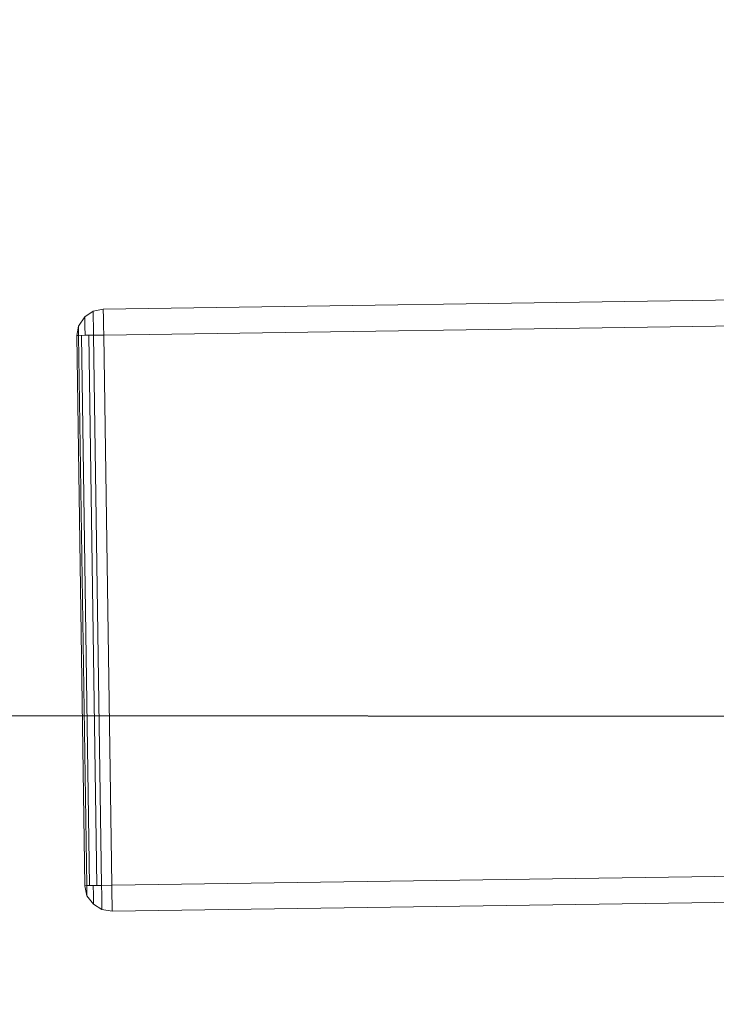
# Model space of a CAD drawing. Extents: x 147111805 to 147230536, y 410950310 to 411028142.
# Tile 190 of 256: x 147185791 to 147185950, y 410984002 to 410984225. Entities that reach past the tile are written whole.
import ezdxf

# ---------------------------------------------------------------- set-up
doc = ezdxf.new("R2010")
doc.units = 0
doc.header["$LTSCALE"] = 100
doc.layers.add('T--A9041--_VERHARDINGEN_Tegels', color=9, linetype='Continuous', transparency=0.3)
doc.layers.add('T--L9071--_TERREINMEUBILAIR_Stoelen', color=1, linetype='Continuous')

# ---------------------------------------------------------------- blocks, each defined once
blk = doc.blocks.new('Picknicktafel 180x160cm')
at = {"layer": 'T--L9071--_TERREINMEUBILAIR_Stoelen', "lineweight": 0}
for p, q in [((3.79969508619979, 293.8430866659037), (1.899847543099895, 292.5765216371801)), ((1.899847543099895, 292.5765216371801), (3.79969508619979, 293.8430866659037)), ((6.121730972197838, 294.2652750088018), (3.79969508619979, 293.8430866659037)), ((3.79969508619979, 293.8430866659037), (6.121730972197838, 294.2652750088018)), ((3.79969508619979, 293.4208983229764), (3.79969508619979, 293.8430866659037)), ((3.79969508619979, 293.8430866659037), (3.79969508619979, 293.4208983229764)), ((3.79969508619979, 292.1543332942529), (3.79969508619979, 293.4208983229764)), ((3.79969508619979, 293.4208983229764), (3.79969508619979, 292.1543332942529)), ((6.121730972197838, 293.8430866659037), (6.121730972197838, 294.2652750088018)), ((1794.089363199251, 294.2652750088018), (6.121730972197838, 294.2652750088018)), ((6.121730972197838, 294.2652750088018), (6.121730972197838, 293.8430866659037)), ((6.121730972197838, 294.2652750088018), (1794.089363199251, 294.2652750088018)), ((1794.089363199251, 294.2652750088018), (6.121730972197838, 294.2652750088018)), ((1794.089363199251, 294.2652750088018), (6.121730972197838, 294.2652750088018)), ((6.121730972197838, 292.5765216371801), (6.121730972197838, 293.8430866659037)), ((6.121730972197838, 293.8430866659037), (6.121730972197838, 292.5765216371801)), ((1.899847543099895, 292.5765216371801), (0.4221883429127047, 290.465579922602)), ((0.4221883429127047, 290.465579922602), (1.899847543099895, 292.5765216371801)), ((1.899847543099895, 291.9432391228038), (1.899847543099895, 292.5765216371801)), ((1.899847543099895, 292.5765216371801), (1.899847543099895, 291.9432391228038)), ((1.899847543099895, 290.465579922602), (1.899847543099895, 291.9432391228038)), ((1.899847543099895, 291.9432391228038), (1.899847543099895, 290.465579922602)), ((3.79969508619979, 290.465579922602), (3.79969508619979, 292.1543332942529)), ((3.79969508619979, 292.1543332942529), (3.79969508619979, 290.465579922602)), ((6.121730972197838, 290.465579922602), (6.121730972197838, 292.5765216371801)), ((6.121730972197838, 292.5765216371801), (6.121730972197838, 290.465579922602)), ((0.4221883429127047, 290.465579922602), (0, 288.3546382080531)), ((0, 288.3546382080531), (0.4221883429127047, 290.465579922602)), ((0.4221883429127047, 290.254485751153), (0.4221883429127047, 290.465579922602)), ((0.4221883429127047, 290.465579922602), (0.4221883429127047, 290.254485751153)), ((0.4221883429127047, 289.4101090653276), (0.4221883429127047, 290.254485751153)), ((0.4221883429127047, 290.254485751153), (0.4221883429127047, 289.4101090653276)), ((0.4221883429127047, 288.3546382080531), (0.4221883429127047, 289.4101090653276)), ((0.4221883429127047, 289.4101090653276), (0.4221883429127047, 288.3546382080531)), ((1.899847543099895, 288.3546382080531), (1.899847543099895, 290.465579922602)), ((1.899847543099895, 290.465579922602), (1.899847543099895, 288.3546382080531)), ((3.79969508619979, 288.3546382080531), (3.79969508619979, 290.465579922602)), ((3.79969508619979, 290.465579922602), (3.79969508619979, 288.3546382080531)), ((6.121730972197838, 288.3546382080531), (6.121730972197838, 290.465579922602)), ((6.121730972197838, 290.465579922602), (6.121730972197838, 288.3546382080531)), ((0, 288.3546382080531), (0.4221883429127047, 288.3546382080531)), ((0.4221883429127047, 288.3546382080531), (0, 288.3546382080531)), ((0, 163.1757945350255), (0, 288.3546382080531)), ((0, 288.3546382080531), (0, 163.1757945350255)), ((0, 163.1757945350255), (0, 288.3546382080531)), ((0.4221883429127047, 288.3546382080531), (1.899847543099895, 288.3546382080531)), ((1.899847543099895, 288.3546382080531), (0.4221883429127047, 288.3546382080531)), ((0.4221883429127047, 288.3546382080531), (0.4221883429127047, 163.1757945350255)), ((1.055470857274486, 163.1757945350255), (1.055470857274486, 288.3546382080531)), ((1.899847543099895, 288.3546382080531), (3.79969508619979, 288.3546382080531)), ((3.79969508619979, 288.3546382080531), (1.899847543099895, 288.3546382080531)), ((2.744224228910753, 288.3546382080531), (2.744224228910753, 163.1757945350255)), ((3.79969508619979, 288.3546382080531), (6.121730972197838, 288.3546382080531)), ((6.121730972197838, 288.3546382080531), (3.79969508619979, 288.3546382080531)), ((3.79969508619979, 163.1757945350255), (3.79969508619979, 288.3546382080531)), ((6.121730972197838, 288.3546382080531), (1794.089363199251, 288.3546382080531)), ((6.121730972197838, 163.1757945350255), (6.121730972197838, 288.3546382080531)), ((6.121730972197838, 288.3546382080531), (6.121730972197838, 163.1757945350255)), ((1794.089363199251, 288.3546382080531), (6.121730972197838, 288.3546382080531)), ((1794.089363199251, 288.3546382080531), (6.121730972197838, 288.3546382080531)), ((1794.089363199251, 288.3546382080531), (6.121730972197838, 288.3546382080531)), ((0.4221883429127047, 163.1757945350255), (0, 163.1757945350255)), ((0, 163.1757945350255), (0.4221883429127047, 163.1757945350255)), ((0.4221883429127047, 160.8537586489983), (0, 163.1757945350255)), ((0, 163.1757945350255), (0.4221883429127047, 160.8537586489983)), ((0, 163.1757945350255), (0, 163.1757945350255)), ((1.899847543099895, 163.1757945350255), (0.4221883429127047, 163.1757945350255)), ((0.4221883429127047, 163.1757945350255), (1.899847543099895, 163.1757945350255)), ((0.4221883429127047, 162.120323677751), (0.4221883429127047, 163.1757945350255)), ((0.4221883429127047, 163.1757945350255), (0.4221883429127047, 162.120323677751)), ((0.4221883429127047, 161.2759469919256), (0.4221883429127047, 162.120323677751)), ((0.4221883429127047, 162.120323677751), (0.4221883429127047, 161.2759469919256)), ((0.4221883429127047, 160.8537586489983), (0.4221883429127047, 161.2759469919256)), ((0.4221883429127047, 161.2759469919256), (0.4221883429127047, 160.8537586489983)), ((3.79969508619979, 163.1757945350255), (1.899847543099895, 163.1757945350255)), ((1.899847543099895, 163.1757945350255), (3.79969508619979, 163.1757945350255)), ((1.899847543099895, 161.0648528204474), (1.899847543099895, 163.1757945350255)), ((1.899847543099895, 163.1757945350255), (1.899847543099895, 161.0648528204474)), ((6.121730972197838, 163.1757945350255), (3.79969508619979, 163.1757945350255)), ((3.79969508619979, 163.1757945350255), (6.121730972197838, 163.1757945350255)), ((3.79969508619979, 161.0648528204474), (3.79969508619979, 163.1757945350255)), ((3.79969508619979, 163.1757945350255), (3.79969508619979, 161.0648528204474)), ((1794.089363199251, 163.1757945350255), (6.121730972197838, 163.1757945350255)), ((6.121730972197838, 160.8537586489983), (6.121730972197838, 163.1757945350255)), ((6.121730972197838, 163.1757945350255), (6.121730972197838, 160.8537586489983)), ((6.121730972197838, 163.1757945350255), (1794.089363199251, 163.1757945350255)), ((1794.089363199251, 163.1757945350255), (6.121730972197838, 163.1757945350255)), ((1794.089363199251, 163.1757945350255), (6.121730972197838, 163.1757945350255)), ((1.899847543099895, 158.9539111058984), (0.4221883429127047, 160.8537586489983)), ((0.4221883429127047, 160.8537586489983), (1.899847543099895, 158.9539111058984)), ((1.899847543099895, 159.5871936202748), (1.899847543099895, 161.0648528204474)), ((1.899847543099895, 161.0648528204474), (1.899847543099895, 159.5871936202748)), ((1.899847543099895, 158.9539111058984), (1.899847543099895, 159.5871936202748)), ((1.899847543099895, 159.5871936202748), (1.899847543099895, 158.9539111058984)), ((3.79969508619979, 159.1650052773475), (3.79969508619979, 161.0648528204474)), ((3.79969508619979, 161.0648528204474), (3.79969508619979, 159.1650052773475)), ((3.79969508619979, 158.109534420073), (3.79969508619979, 159.1650052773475)), ((3.79969508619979, 159.1650052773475), (3.79969508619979, 158.109534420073)), ((6.121730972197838, 158.9539111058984), (6.121730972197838, 160.8537586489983)), ((6.121730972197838, 160.8537586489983), (6.121730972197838, 158.9539111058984)), ((3.79969508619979, 157.6873460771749), (1.899847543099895, 158.9539111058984)), ((1.899847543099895, 158.9539111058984), (3.79969508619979, 157.6873460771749)), ((3.79969508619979, 157.6873460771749), (3.79969508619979, 158.109534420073)), ((3.79969508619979, 158.109534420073), (3.79969508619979, 157.6873460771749)), ((6.121730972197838, 157.2651577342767), (3.79969508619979, 157.6873460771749)), ((3.79969508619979, 157.6873460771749), (6.121730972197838, 157.2651577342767)), ((6.121730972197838, 157.6873460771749), (6.121730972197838, 158.9539111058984)), ((6.121730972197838, 158.9539111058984), (6.121730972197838, 157.6873460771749)), ((6.121730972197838, 157.2651577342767), (6.121730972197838, 157.6873460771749)), ((6.121730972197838, 157.6873460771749), (6.121730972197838, 157.2651577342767)), ((6.121730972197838, 157.2651577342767), (1794.089363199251, 157.2651577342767)), ((1794.089363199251, 157.2651577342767), (6.121730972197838, 157.2651577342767)), ((1794.089363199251, 157.2651577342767), (6.121730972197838, 157.2651577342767)), ((1794.089363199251, 157.2651577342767), (6.121730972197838, 157.2651577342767))]:
    blk.add_line(p, q, dxfattribs=at)

msp = doc.modelspace()

# ---------------------------------------------------------------- hatches: boundary and pattern name
at = {"layer": 'T--A9041--_VERHARDINGEN_Tegels'}
h = msp.add_hatch(dxfattribs=at)
h.set_pattern_fill('ANSI37', color=256, scale=200, angle=45)
h.set_pattern_definition([(90, (0, 0), (-635, 0), []), (180, (0, 0), (0, -635), [])])
h.paths.add_polyline_path([(147190078.1486338, 410991756.4179381), (147190048.6327146, 410993756.2001289), (147189886, 411004255), (147184436, 411004255), (147184436, 411003375), (147181049.9018662, 411003374.9999999), (147181043.1003716, 411000675.0044289), (147181056, 411000674.9999998), (147188886, 411000675), (147188886, 410998065), (147189571, 410998065), (147189571, 410997065), (147188886, 410997065), (147188886, 410994455), (147181056, 410994455), (147181040.9647505, 410994455.0051623), (147181039.0343014, 410987549.1051784), (147182124.0163228, 410987549.1051784), (147182124.0163228, 410985174.1051784), (147181037.4034005, 410985174.1051784), (147181028.8834921, 410972766.9858332), (147181689.38947, 410972780.0966348), (147190353.3638374, 410972785.8197682), (147190319.8840117, 410975378.2017957)])

# ---------------------------------------------------------------- block references
at = {"layer": 'T--L9071--_TERREINMEUBILAIR_Stoelen', "rotation": 0.8455994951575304}
msp.add_blockref('Picknicktafel 180x160cm', (147185808.4593731, 410983865.3293574), dxfattribs=at)

doc.saveas('drawing.dxf')
